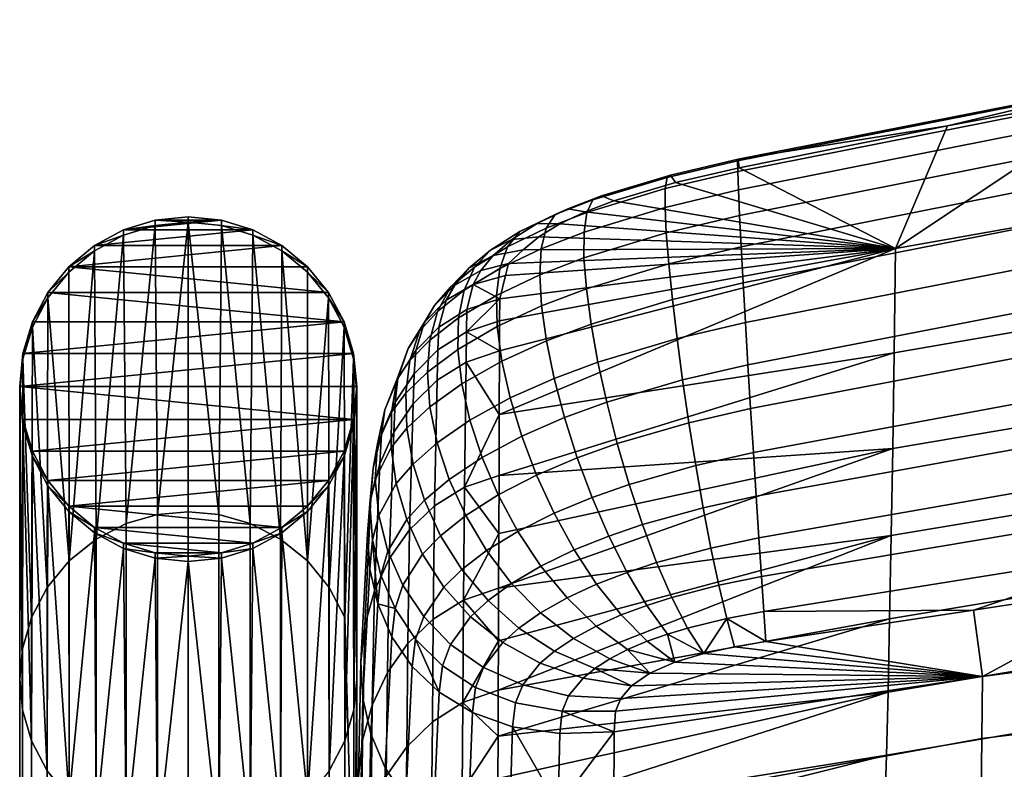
# Model space of a CAD drawing. Header units: millimetres. Extents: x -367 to 346, y -460 to 272.
# Tile 138 of 169: x -248 to -184, y 212 to 260. Entities that reach past the tile are written whole.
import ezdxf

# ---------------------------------------------------------------- set-up
doc = ezdxf.new("R2010")
doc.units = ezdxf.units.MM
for name, color, linetype in [('nozky', 250, 'Continuous'), ('operadlo', 7, 'Continuous'), ('podnoz', 7, 'Continuous')]:
    doc.layers.add(name, color=color, linetype=linetype)

msp = doc.modelspace()

# ---------------------------------------------------------------- meshes
at = {"layer": 'nozky'}
mesh = msp.add_polyface(dxfattribs=at)
corners = [(-247.788, 238.317, 3), (-248, 236.5), (-248, 236.155, 3), (-247.168, 240.378, 3), (-247.788, 238.662), (-244.793, 243.969, 3), (-246.162, 242.627), (-246.162, 242.282, 3), (-241.223, 246.379, 3), (-243.118, 245.702), (-243.118, 245.356, 3), (-244.793, 244.314), (-239.164, 247.011, 3), (-237, 247.227, 3), (-239.164, 247.356), (-247.168, 240.724), (-246.162, 230.027, 3), (-244.793, 228.686), (-244.793, 228.34, 3), (-246.162, 230.373), (-247.168, 231.931, 3), (-247.788, 233.992, 3), (-247.168, 232.276), (-247.788, 234.338), (-243.118, 227.298), (-243.118, 226.953, 3), (-241.223, 246.724), (-237, 247.573), (-247.168, 240.724), (-226.832, 240.724), (-247.788, 238.662), (-226.212, 234.338), (-247.788, 234.338), (-248, 236.5), (-246.162, 242.627), (-232.777, 246.724), (-243.118, 245.702), (-241.223, 246.724), (-230.882, 245.702), (-244.793, 244.314), (-226.212, 238.662), (-243.118, 227.298), (-244.793, 228.686), (-230.882, 227.298), (-247.168, 232.276), (-226.832, 232.276), (-246.162, 230.373), (-239.164, 247.356), (-234.836, 247.356), (-227.838, 242.627), (-232.777, 226.276)]
mesh.append_faces([[corners[k] for k in face] for face in [(0, 1, 2, 2), (3, 4, 0, 0), (5, 6, 7, 7), (8, 9, 10, 10), (10, 11, 5, 5), (12, 13, 14, 14), (7, 15, 3, 3), (16, 17, 18, 18), (19, 16, 20, 20), (20, 21, 22, 22), (21, 2, 23, 23), (24, 25, 18, 18), (26, 8, 12, 12), (4, 3, 15, 15), (6, 15, 7, 7), (5, 11, 6, 6), (0, 4, 1, 1), (27, 14, 13, 13), (11, 10, 9, 9), (26, 9, 8, 8), (14, 26, 12, 12), (22, 19, 20, 20), (23, 22, 21, 21), (2, 1, 23, 23), (19, 17, 16, 16), (24, 18, 17, 17), (28, 29, 30, 30), (31, 32, 33, 33), (28, 34, 29, 29), (35, 36, 37, 37), (36, 38, 39, 39), (33, 30, 40, 40), (41, 42, 43, 43), (44, 45, 46, 46), (32, 31, 44, 44), (37, 47, 48, 48), (35, 38, 36, 36), (49, 29, 34, 34), (43, 50, 41, 41)]])
mesh = msp.add_polyface(dxfattribs=at)
corners = [(-226.212, 238.662), (-226.832, 240.378, 3), (-226.212, 238.317, 3), (-226.832, 240.724), (-227.838, 242.282, 3), (-226, 236.5), (-226, 236.155, 3), (-229.207, 243.969, 3), (-227.838, 242.627), (-230.882, 245.702), (-232.777, 246.379, 3), (-230.882, 245.356, 3), (-234.836, 247.356), (-237, 247.227, 3), (-234.836, 247.011, 3), (-232.777, 246.724), (-229.207, 244.314), (-230.882, 226.953, 3), (-230.882, 227.298), (-229.207, 228.34, 3), (-229.207, 228.686), (-227.838, 230.027, 3), (-227.838, 230.373), (-226.832, 231.931, 3), (-226.832, 232.276), (-226.212, 233.992, 3), (-226.212, 234.338), (-237, 247.573), (-246.162, 242.627), (-244.793, 244.314), (-227.838, 242.627), (-244.793, 228.686), (-246.162, 230.373), (-227.838, 230.373), (-241.223, 246.724), (-234.836, 247.356), (-232.777, 246.724), (-230.882, 245.702), (-229.207, 244.314), (-226.212, 238.662), (-247.788, 238.662), (-226.832, 240.724), (-248, 236.5), (-226, 236.5), (-230.882, 227.298), (-229.207, 228.686), (-226.832, 232.276), (-247.168, 232.276), (-226.212, 234.338), (-239.164, 247.356), (-237, 247.573)]
mesh.append_faces([[corners[k] for k in face] for face in [(0, 1, 2, 2), (3, 4, 1, 1), (5, 2, 6, 6), (7, 4, 8, 8), (9, 10, 11, 11), (12, 13, 14, 14), (14, 10, 15, 15), (11, 7, 16, 16), (17, 18, 19, 19), (20, 21, 19, 19), (22, 23, 21, 21), (24, 25, 23, 23), (6, 25, 26, 26), (1, 0, 3, 3), (8, 4, 3, 3), (8, 16, 7, 7), (11, 16, 9, 9), (15, 12, 14, 14), (27, 13, 12, 12), (10, 9, 15, 15), (19, 18, 20, 20), (6, 26, 5, 5), (24, 26, 25, 25), (23, 22, 24, 24), (21, 20, 22, 22), (2, 5, 0, 0), (28, 29, 30, 30), (31, 32, 33, 33), (34, 35, 36, 36), (29, 37, 38, 38), (39, 40, 41, 41), (29, 38, 30, 30), (42, 39, 43, 43), (44, 31, 45, 45), (33, 32, 46, 46), (45, 31, 33, 33), (47, 48, 46, 46), (42, 43, 48, 48), (49, 50, 35, 35)]])
mesh = msp.add_polyface(dxfattribs=at)
corners = [(-237, 225.427), (-237, 225.082, 3), (-239.164, 225.298, 3), (-239.164, 225.644), (-241.223, 225.93, 3), (-234.836, 225.298, 3), (-234.836, 225.644), (-232.777, 225.93, 3), (-230.882, 226.953, 3), (-232.777, 226.276), (-243.118, 226.953, 3), (-241.223, 226.276), (-243.118, 227.298), (-230.882, 227.298), (-241.223, 226.276), (-234.836, 225.644), (-239.164, 225.644), (-237, 225.427), (-243.118, 227.298), (-232.777, 226.276), (-196.793, -226.481), (-196.793, -226.481, 3), (-195.772, -228.451, 3), (-195.772, -228.451), (-199.981, -223.293), (-199.981, -223.293, 3), (-198.222, -224.722, 3), (-198.222, -224.722), (-203.999, -221.684), (-203.999, -221.684, 3), (-201.951, -222.272, 3), (-201.951, -222.272), (-208.002, -221.684), (-208.002, -221.684, 3), (-206, -221.5, 3), (-206, -221.5), (-212.019, -223.293), (-212.019, -223.293, 3), (-210.049, -222.272, 3), (-210.049, -222.272), (-215.207, -226.481), (-215.207, -226.481, 3), (-213.778, -224.722, 3), (-213.778, -224.722), (-216.228, -228.451), (-216.228, -228.451, 3), (-215.207, -226.481), (-216.816, -230.498), (-216.228, -228.451), (-210.049, -222.272), (-213.778, -224.722), (-201.951, -222.272), (-212.019, -223.293), (-208.002, -221.684), (-203.999, -221.684), (-206, -221.5), (-199.981, -223.293), (-198.222, -224.722), (-195.772, -228.451), (-195.184, -230.498), (-196.793, -226.481)]
mesh.append_faces([[corners[k] for k in face] for face in [(0, 1, 2, 2), (3, 2, 4, 4), (0, 5, 1, 1), (6, 7, 5, 5), (8, 7, 9, 9), (4, 10, 11, 11), (2, 3, 0, 0), (12, 11, 10, 10), (3, 4, 11, 11), (7, 6, 9, 9), (8, 9, 13, 13), (5, 0, 6, 6), (14, 15, 16, 16), (16, 15, 17, 17), (18, 19, 14, 14), (19, 15, 14, 14), (20, 21, 22, 23), (24, 25, 26, 27), (28, 29, 30, 31), (31, 30, 25, 24), (27, 26, 21, 20), (32, 33, 34, 35), (36, 37, 38, 39), (39, 38, 33, 32), (40, 41, 42, 43), (44, 45, 41, 40), (43, 42, 37, 36), (35, 34, 29, 28), (46, 47, 48, 48), (49, 46, 50, 50), (49, 51, 46, 46), (49, 50, 52, 52), (51, 49, 53, 53), (54, 53, 55, 55), (51, 56, 57, 57), (57, 58, 51, 51), (58, 59, 51, 51), (60, 58, 57, 57), (54, 51, 53, 53)]])
at = {"layer": 'operadlo'}
mesh = msp.add_polyface(dxfattribs=at)
corners = [(-175.546, 256.277, 804.304), (-151.352, 260.366, 803.66), (-151.317, 260.434, 801.488), (-175.509, 256.351, 802.148), (-175.548, 255.604, 806.165), (-151.357, 259.694, 805.532), (-175.517, 254.4, 807.716), (-151.336, 258.486, 807.087), (-175.457, 252.734, 808.938), (-151.29, 256.81, 808.308), (-175.372, 250.677, 809.814), (-151.222, 254.737, 809.179), (-175.263, 248.296, 810.328), (-151.134, 252.334, 809.683), (-175.134, 245.661, 810.461), (-151.028, 249.67, 809.803), (-174.988, 242.842, 810.196), (-150.905, 246.815, 809.524), (-174.828, 239.906, 809.516), (-150.768, 243.837, 808.828), (-174.658, 236.923, 808.404), (-150.619, 240.805, 807.699), (-174.479, 233.963, 806.843), (-150.46, 237.787, 806.119), (-174.297, 231.094, 804.814), (-150.294, 234.854, 804.074), (-201.152, 251.229, 805.01), (-201.118, 251.329, 802.913), (-201.144, 250.539, 806.829), (-201.099, 249.327, 808.35), (-201.021, 247.664, 809.556), (-200.915, 245.622, 810.427), (-200.785, 243.271, 810.945), (-200.636, 240.682, 811.091), (-200.472, 237.925, 810.847), (-200.299, 235.071, 810.194), (-200.12, 232.191, 809.114), (-199.939, 229.355, 807.588), (-163.351, 257.869, 799.362), (-175.433, 255.757, 799.717), (-187.457, 253.502, 800.097), (-201.039, 250.766, 800.556), (-151.253, 259.828, 799.032), (-164.918, 243.191, 757.739), (-190.933, 238.696, 759.593), (-190.838, 245.5, 780.002), (-164.779, 250.127, 778.677), (-165.057, 236.852, 736.61), (-191.028, 232.456, 739.003), (-165.196, 231.115, 715.311), (-191.124, 226.785, 718.25)]
mesh.append_faces([[corners[k] for k in face] for face in [(0, 1, 2, 3), (4, 5, 1, 0), (6, 7, 5, 4), (8, 9, 7, 6), (10, 11, 9, 8), (12, 13, 11, 10), (14, 15, 13, 12), (16, 17, 15, 14), (18, 19, 17, 16), (20, 21, 19, 18), (22, 23, 21, 20), (24, 25, 23, 22), (26, 0, 3, 27), (28, 4, 0, 26), (29, 6, 4, 28), (30, 8, 6, 29), (31, 10, 8, 30), (32, 12, 10, 31), (33, 14, 12, 32), (34, 16, 14, 33), (35, 18, 16, 34), (36, 20, 18, 35), (37, 22, 20, 36), (2, 38, 3, 3), (3, 38, 39, 39), (3, 39, 40, 40), (27, 3, 40, 40), (41, 27, 40, 40), (42, 38, 2, 2), (43, 44, 45, 46), (47, 48, 44, 43), (49, 50, 48, 47), (40, 45, 41, 41), (46, 38, 42, 42), (39, 46, 45, 45), (39, 38, 46, 46), (45, 40, 39, 39)]])
mesh = msp.add_polyface(dxfattribs=at)
corners = [(-205.755, 250.143, 804.869), (-201.152, 251.229, 805.01), (-201.118, 251.329, 802.913), (-205.532, 250.298, 802.809), (-205.868, 249.416, 806.657), (-201.144, 250.539, 806.829), (-205.881, 248.186, 808.155), (-201.099, 249.327, 808.35), (-205.802, 246.522, 809.342), (-201.021, 247.664, 809.556), (-205.639, 244.495, 810.202), (-200.915, 245.622, 810.427), (-205.402, 242.174, 810.714), (-200.785, 243.271, 810.945), (-210.607, 248.671, 803.932), (-210.024, 248.947, 801.973), (-210.984, 247.857, 805.647), (-211.169, 246.573, 807.097), (-211.176, 244.887, 808.262), (-211.018, 242.867, 809.121), (-213.06, 247.716, 802.93), (-212.218, 248.098, 801.087), (-213.638, 246.824, 804.562), (-213.967, 245.49, 805.961), (-214.063, 243.778, 807.103), (-213.942, 241.754, 807.966), (-215.36, 246.604, 801.427), (-214.23, 247.127, 799.774), (-216.168, 245.607, 802.923), (-216.672, 244.2, 804.236), (-216.889, 242.448, 805.339), (-217.281, 245.399, 799.444), (-215.891, 246.083, 798.047), (-215.147, 245.408, 794.933), (-190.838, 245.5, 780.002), (-216.109, 244.533, 793.198), (-201.039, 250.766, 800.556), (-205.191, 249.81, 800.495), (-209.222, 248.619, 799.791), (-216.683, 240.796, 783.198), (-216.666, 242.231, 787.219), (-212.761, 247.115, 797.993), (-211.094, 247.907, 799.057), (-214.127, 246.269, 796.594), (-216.296, 243.754, 791.184), (-217.105, 245.045, 796.045), (-217.909, 244.069, 793.931)]
mesh.append_faces([[corners[k] for k in face] for face in [(0, 1, 2, 3), (4, 5, 1, 0), (6, 7, 5, 4), (8, 9, 7, 6), (10, 11, 9, 8), (12, 13, 11, 10), (14, 0, 3, 15), (16, 4, 0, 14), (17, 6, 4, 16), (18, 8, 6, 17), (19, 10, 8, 18), (20, 14, 15, 21), (22, 16, 14, 20), (23, 17, 16, 22), (24, 18, 17, 23), (25, 19, 18, 24), (26, 20, 21, 27), (28, 22, 20, 26), (29, 23, 22, 28), (30, 24, 23, 29), (31, 26, 27, 32), (33, 34, 35, 35), (2, 36, 37, 3), (38, 15, 3, 37), (34, 39, 40, 40), (41, 42, 34, 34), (38, 34, 42, 42), (37, 34, 38, 38), (36, 34, 37, 37), (33, 43, 34, 34), (44, 34, 40, 40), (43, 41, 34, 34), (44, 35, 34, 34), (21, 15, 38, 42), (27, 21, 42, 41), (32, 27, 41, 43), (33, 45, 32, 43), (46, 45, 33, 35)]])
mesh = msp.add_polyface(dxfattribs=at)
corners = [(-218.311, 244.28, 800.754), (-216.168, 245.607, 802.923), (-215.36, 246.604, 801.427), (-217.281, 245.399, 799.444), (-218.996, 242.786, 801.946), (-216.672, 244.2, 804.236), (-219.354, 240.98, 802.988), (-216.889, 242.448, 805.339), (-219.399, 238.924, 803.847), (-216.836, 240.414, 806.205), (-219.147, 236.679, 804.491), (-216.53, 238.161, 806.806), (-218.682, 244.214, 797.173), (-215.891, 246.083, 798.047), (-217.105, 245.045, 796.045), (-219.888, 242.976, 798.28), (-220.735, 241.392, 799.332), (-221.234, 239.524, 800.293), (-220.735, 241.392, 799.332), (-221.395, 237.434, 801.128), (-221.23, 235.183, 801.802), (-219.603, 243.119, 794.823), (-217.909, 244.069, 793.931), (-220.934, 241.781, 795.744), (-221.908, 240.116, 796.66), (-222.53, 238.187, 797.534), (-221.234, 239.524, 800.293), (-222.805, 236.056, 798.33), (-221.395, 237.434, 801.128), (-220.169, 242.125, 792.494), (-218.406, 243.162, 791.79), (-221.584, 240.709, 793.263), (-222.651, 238.977, 794.062), (-223.369, 236.994, 794.855), (-220.642, 240.372, 787.984), (-218.812, 241.52, 787.531), (-222.15, 238.854, 788.546), (-223.326, 237.034, 789.187), (-220.706, 238.884, 783.86), (-218.844, 240.06, 783.456), (-222.258, 237.338, 784.382), (-223.488, 235.49, 784.997), (-220.751, 236.917, 778.264), (-218.868, 238.098, 777.848), (-222.327, 235.369, 778.811), (-216.109, 244.533, 793.198), (-216.666, 242.231, 787.219), (-216.296, 243.754, 791.184), (-216.683, 240.796, 783.198), (-216.689, 238.839, 777.587), (-216.703, 234.675, 765.169)]
mesh.append_faces([[corners[k] for k in face] for face in [(0, 1, 2, 3), (4, 5, 1, 0), (6, 7, 5, 4), (8, 9, 7, 6), (10, 11, 9, 8), (12, 3, 13, 14), (15, 0, 3, 12), (16, 4, 0, 15), (17, 6, 4, 18), (19, 8, 6, 17), (20, 10, 8, 19), (21, 12, 14, 22), (23, 15, 12, 21), (24, 16, 15, 23), (25, 26, 16, 24), (27, 28, 26, 25), (29, 21, 22, 30), (31, 23, 21, 29), (32, 24, 23, 31), (33, 25, 24, 32), (34, 29, 30, 35), (36, 31, 29, 34), (37, 32, 31, 36), (38, 34, 35, 39), (40, 36, 34, 38), (41, 37, 36, 40), (42, 38, 39, 43), (44, 40, 38, 42), (22, 45, 30, 30), (35, 30, 46, 46), (45, 47, 30, 30), (35, 46, 39, 39), (48, 49, 39, 39), (46, 48, 39, 39), (39, 49, 43, 43), (50, 43, 49, 49), (46, 30, 47, 47)]])
mesh = msp.add_polyface(dxfattribs=at)
corners = [(-205.099, 239.628, 810.861), (-200.636, 240.682, 811.091), (-200.785, 243.271, 810.945), (-205.402, 242.174, 810.714), (-204.739, 236.927, 810.624), (-200.472, 237.925, 810.847), (-204.33, 234.14, 809.984), (-200.299, 235.071, 810.194), (-203.881, 231.338, 808.923), (-200.12, 232.191, 809.114), (-203.401, 228.589, 807.421), (-199.939, 229.355, 807.588), (-202.898, 225.964, 805.46), (-199.762, 226.635, 805.597), (-210.708, 240.579, 809.655), (-205.639, 244.495, 810.202), (-211.018, 242.867, 809.121), (-210.261, 238.091, 809.841), (-209.69, 235.47, 809.661), (-209.007, 232.785, 809.093), (-208.228, 230.102, 808.117), (-207.365, 227.488, 806.713), (-206.431, 225.012, 804.859), (-213.62, 239.485, 808.527), (-213.942, 241.754, 807.966), (-213.114, 237.034, 808.762), (-212.438, 234.469, 808.649), (-211.609, 231.855, 808.164), (-210.643, 229.258, 807.285), (-209.556, 226.742, 805.987), (-216.836, 240.414, 806.205), (-214.063, 243.778, 807.103), (-216.889, 242.448, 805.339), (-216.53, 238.161, 806.806), (-215.989, 235.752, 807.115), (-215.229, 233.252, 807.105), (-214.268, 230.723, 806.749), (-213.123, 228.23, 806.019), (-211.812, 225.835, 804.89), (-216.767, 229.429, 804.818), (-217.816, 231.87, 805.009), (-215.485, 227.047, 804.285), (-213.984, 224.785, 803.378), (-216.716, 230.696, 752.612), (-216.703, 234.675, 765.169), (-190.933, 238.696, 759.593), (-216.683, 240.796, 783.198), (-190.838, 245.5, 780.002), (-216.689, 238.839, 777.587), (-191.028, 232.456, 739.003), (-216.729, 226.916, 739.96), (-216.743, 223.352, 727.256), (-191.124, 226.785, 718.25)]
mesh.append_faces([[corners[k] for k in face] for face in [(0, 1, 2, 3), (4, 5, 1, 0), (6, 7, 5, 4), (8, 9, 7, 6), (10, 11, 9, 8), (12, 13, 11, 10), (14, 3, 15, 16), (17, 0, 3, 14), (18, 4, 0, 17), (19, 6, 4, 18), (20, 8, 6, 19), (21, 10, 8, 20), (22, 12, 10, 21), (23, 14, 16, 24), (25, 17, 14, 23), (26, 18, 17, 25), (27, 19, 18, 26), (28, 20, 19, 27), (29, 21, 20, 28), (30, 24, 31, 32), (33, 23, 24, 30), (34, 25, 23, 33), (35, 26, 25, 34), (36, 27, 26, 35), (37, 28, 27, 36), (38, 29, 28, 37), (39, 36, 35, 40), (41, 37, 36, 39), (42, 38, 37, 41), (43, 44, 45, 45), (46, 47, 48, 48), (44, 48, 47, 47), (49, 50, 43, 43), (49, 51, 50, 50), (47, 45, 44, 44), (49, 52, 51, 51), (45, 49, 43, 43)]])
mesh = msp.add_polyface(dxfattribs=at)
corners = [(-218.614, 234.307, 804.889), (-215.989, 235.752, 807.115), (-216.53, 238.161, 806.806), (-219.147, 236.679, 804.491), (-217.816, 231.87, 805.009), (-215.229, 233.252, 807.105), (-220.75, 232.832, 802.28), (-221.23, 235.183, 801.802), (-219.966, 230.442, 802.526), (-218.888, 228.075, 802.505), (-216.767, 229.429, 804.818), (-217.528, 225.793, 802.181), (-215.485, 227.047, 804.285), (-222.737, 233.786, 799.013), (-221.23, 235.183, 801.802), (-221.395, 237.434, 801.128), (-222.805, 236.056, 798.33), (-222.331, 231.439, 799.546), (-220.75, 232.832, 802.28), (-221.593, 229.078, 799.893), (-219.966, 230.442, 802.526), (-220.75, 232.832, 802.28), (-222.331, 231.439, 799.546), (-220.528, 226.765, 800.018), (-218.888, 228.075, 802.505), (-219.14, 224.562, 799.886), (-217.528, 225.793, 802.181), (-223.738, 234.824, 795.608), (-222.53, 238.187, 797.534), (-223.369, 236.994, 794.855), (-223.756, 232.531, 796.287), (-223.424, 230.18, 796.856), (-222.74, 227.834, 797.282), (-223.424, 230.18, 796.856), (-221.705, 225.559, 797.529), (-224.164, 234.979, 789.875), (-222.651, 238.977, 794.062), (-223.326, 237.034, 789.187), (-224.655, 232.756, 790.578), (-224.792, 230.434, 791.266), (-224.566, 228.078, 791.906), (-223.97, 225.757, 792.468), (-224.566, 228.078, 791.906), (-224.386, 233.413, 785.677), (-223.488, 235.49, 784.997), (-224.94, 231.174, 786.394), (-225.139, 228.845, 787.123), (-224.972, 226.494, 787.835), (-223.583, 233.524, 779.463), (-222.258, 237.338, 784.382), (-222.327, 235.369, 778.811), (-224.506, 231.453, 780.196), (-225.084, 229.226, 780.985), (-225.306, 226.914, 781.804), (-225.158, 224.588, 782.628), (-220.924, 228.718, 753.249), (-220.751, 236.917, 778.264), (-218.868, 238.098, 777.848), (-218.969, 229.926, 752.857), (-222.565, 227.142, 753.762), (-223.88, 225.267, 754.375), (-224.855, 223.162, 755.064), (-216.716, 230.696, 752.612), (-216.703, 234.675, 765.169), (-216.729, 226.916, 739.96)]
mesh.append_faces([[corners[k] for k in face] for face in [(0, 1, 2, 3), (4, 5, 1, 0), (6, 0, 3, 7), (8, 4, 0, 6), (9, 10, 4, 8), (11, 12, 10, 9), (13, 14, 15, 16), (17, 18, 14, 13), (19, 20, 21, 22), (23, 24, 20, 19), (25, 26, 24, 23), (27, 16, 28, 29), (30, 13, 16, 27), (31, 17, 13, 30), (32, 19, 22, 33), (34, 23, 19, 32), (35, 29, 36, 37), (38, 27, 29, 35), (39, 30, 27, 38), (40, 31, 30, 39), (41, 32, 33, 42), (43, 35, 37, 44), (45, 38, 35, 43), (46, 39, 38, 45), (47, 40, 39, 46), (48, 44, 49, 50), (51, 43, 44, 48), (52, 45, 43, 51), (53, 46, 45, 52), (54, 47, 46, 53), (55, 56, 57, 58), (59, 50, 56, 55), (60, 48, 50, 59), (61, 51, 48, 60), (62, 58, 63, 63), (64, 58, 62, 62), (58, 57, 63, 63)]])
mesh = msp.add_polyface(dxfattribs=at)
corners = [(-161.021, 216.489, 776.81), (-160.956, 220.824, 786.114), (-185.157, 217.579, 787.104), (-185.206, 213.539, 777.982), (-161.085, 212.58, 767.423), (-185.254, 209.854, 768.788), (-161.15, 209.048, 757.961), (-185.303, 206.483, 759.529), (-203.345, 219.082, 796.4), (-205.245, 218.512, 795.824), (-199.298, 219.87, 796.65), (-201.341, 219.523, 796.638), (-185.76, 221.912, 796.169), (-209.237, 209.138, 773.777), (-173.751, 223.724, 795.753), (-161.768, 225.508, 795.354), (-149.767, 227.244, 794.972), (-174.112, 228.385, 802.301), (-150.121, 232.073, 801.545), (-150.294, 234.854, 804.074), (-174.297, 231.094, 804.814), (-173.929, 225.906, 799.286), (-149.945, 229.513, 798.516), (-199.762, 226.635, 805.597), (-174.479, 233.963, 806.843), (-199.939, 229.355, 807.588), (-199.594, 224.1, 803.123), (-199.438, 221.821, 800.147), (-154.02, 209.161, 528.374), (-164.989, 207.537, 534.165), (-153.356, 209.583, 531.152), (-165.345, 225.641, 692.306), (-191.226, 221.342, 695.837), (-191.124, 226.785, 718.25), (-165.196, 231.115, 715.311), (-165.494, 220.872, 669.148), (-191.328, 216.564, 673.275), (-165.643, 216.81, 645.857), (-191.43, 212.455, 650.585), (-165.792, 213.46, 622.453), (-191.532, 209.017, 627.782), (-165.931, 210.98, 600.538), (-191.627, 206.418, 606.427), (-166.07, 209.124, 578.562), (-191.723, 204.409, 585.01), (-139.365, 224.557, 665.612), (-139.197, 229.318, 689.281), (-139.534, 220.538, 641.807), (-139.702, 217.265, 617.887), (-139.859, 214.888, 595.491), (-140.016, 213.164, 573.036), (-140.173, 212.094, 550.546), (-166.209, 207.892, 556.547)]
mesh.append_faces([[corners[k] for k in face] for face in [(0, 1, 2, 3), (4, 0, 3, 5), (6, 4, 5, 7), (8, 9, 2, 2), (10, 11, 2, 2), (12, 10, 2, 2), (11, 8, 2, 2), (13, 5, 3, 3), (2, 14, 12, 12), (1, 15, 14, 2), (1, 16, 15, 15), (17, 18, 19, 20), (21, 22, 18, 17), (23, 20, 24, 25), (26, 17, 20, 23), (27, 21, 17, 26), (21, 15, 22, 22), (27, 12, 21, 21), (10, 12, 27, 27), (22, 15, 16, 16), (21, 14, 15, 15), (21, 12, 14, 14), (28, 29, 30, 30), (31, 32, 33, 34), (35, 36, 32, 31), (37, 38, 36, 35), (39, 40, 38, 37), (41, 42, 40, 39), (43, 44, 42, 41), (45, 35, 31, 46), (47, 37, 35, 45), (48, 39, 37, 47), (49, 41, 39, 48), (50, 43, 41, 49), (51, 52, 43, 50), (51, 30, 52, 52), (52, 30, 29, 29)]])
mesh = msp.add_polyface(dxfattribs=at)
corners = [(-217.434, 222.532, 799.46), (-215.897, 223.657, 801.52), (-217.528, 225.793, 802.181), (-219.14, 224.562, 799.886), (-220.316, 223.417, 797.562), (-220.528, 226.765, 800.018), (-221.705, 225.559, 797.529), (-218.575, 221.475, 797.348), (-216.48, 219.796, 796.851), (-215.416, 220.739, 798.705), (-222.996, 223.538, 792.919), (-222.74, 227.834, 797.282), (-223.97, 225.757, 792.468), (-221.635, 221.488, 793.23), (-219.881, 219.675, 793.368), (-217.726, 218.165, 793.302), (-224.427, 224.193, 788.503), (-224.566, 228.078, 791.906), (-224.972, 226.494, 787.835), (-223.495, 222.009, 789.102), (-222.162, 220.015, 789.603), (-220.418, 218.278, 789.98), (-218.252, 216.87, 790.205), (-224.629, 222.319, 783.432), (-220.629, 216.558, 785.477), (-225.158, 224.588, 782.628), (-223.706, 220.177, 784.192), (-222.377, 218.233, 784.882), (-225.477, 220.898, 755.807), (-225.084, 229.226, 780.985), (-224.506, 231.453, 780.196), (-224.855, 223.162, 755.064), (-225.732, 218.543, 756.579), (-225.306, 226.914, 781.804), (-225.606, 216.167, 757.359), (-225.158, 224.588, 782.628), (-225.086, 213.839, 758.122), (-225.606, 216.167, 757.359), (-224.158, 211.63, 758.846), (-221.008, 221.33, 727.853), (-220.924, 228.718, 753.249), (-218.969, 229.926, 752.857), (-219.027, 222.56, 727.485), (-222.672, 219.731, 728.338), (-222.565, 227.142, 753.762), (-224.005, 217.833, 728.919), (-223.88, 225.267, 754.375), (-224.994, 215.704, 729.573), (-225.625, 213.415, 730.28), (-221.066, 214.621, 701.478), (-219.073, 215.873, 701.135), (-222.737, 213, 701.933), (-216.743, 223.352, 727.256), (-216.729, 226.916, 739.96), (-216.757, 219.906, 714.124), (-216.771, 216.684, 700.925)]
mesh.append_faces([[corners[k] for k in face] for face in [(0, 1, 2, 3), (4, 3, 5, 6), (7, 0, 3, 4), (8, 9, 0, 7), (10, 6, 11, 12), (13, 4, 6, 10), (14, 7, 4, 13), (15, 8, 7, 14), (16, 12, 17, 18), (19, 10, 12, 16), (20, 13, 10, 19), (21, 14, 13, 20), (22, 15, 14, 21), (16, 18, 23, 23), (23, 19, 16, 16), (21, 20, 24, 24), (25, 23, 18, 18), (19, 23, 26, 26), (27, 20, 19, 26), (27, 24, 20, 20), (28, 29, 30, 31), (32, 33, 29, 28), (34, 35, 33, 32), (36, 23, 25, 37), (38, 26, 23, 36), (39, 40, 41, 42), (43, 44, 40, 39), (45, 46, 44, 43), (47, 31, 46, 45), (48, 28, 31, 47), (49, 39, 42, 50), (51, 43, 39, 49), (52, 42, 53, 53), (41, 53, 42, 42), (42, 54, 50, 50), (50, 54, 55, 55), (54, 42, 52, 52)]])
mesh = msp.add_polyface(dxfattribs=at)
corners = [(-202.382, 223.531, 803.022), (-199.594, 224.1, 803.123), (-199.762, 226.635, 805.597), (-202.898, 225.964, 805.46), (-201.86, 221.362, 800.088), (-199.438, 221.821, 800.147), (-205.441, 222.741, 802.536), (-206.431, 225.012, 804.859), (-204.408, 220.742, 799.724), (-208.364, 224.375, 804.25), (-207.365, 227.488, 806.713), (-209.556, 226.742, 805.987), (-207.083, 222.22, 802.048), (-205.728, 220.345, 799.36), (-210.351, 223.602, 803.333), (-211.812, 225.835, 804.89), (-208.758, 221.595, 801.321), (-207.051, 219.877, 798.827), (-212.28, 222.704, 802.065), (-213.984, 224.785, 803.378), (-210.389, 220.867, 800.314), (-208.327, 219.336, 798.092), (-215.897, 223.657, 801.52), (-215.485, 227.047, 804.285), (-217.528, 225.793, 802.181), (-214.006, 221.727, 800.486), (-211.865, 220.067, 799.043), (-209.487, 218.736, 797.157), (-215.416, 220.739, 798.705), (-217.434, 222.532, 799.46), (-213.091, 219.242, 797.584), (-210.463, 218.107, 796.061), (-214.031, 218.443, 796.036), (-216.48, 219.796, 796.851), (-211.226, 217.482, 794.87), (-215.16, 217.027, 793.001), (-217.726, 218.165, 793.302), (-199.298, 219.87, 796.65), (-203.345, 219.082, 796.4), (-201.341, 219.523, 796.638), (-205.245, 218.512, 795.824), (-206.881, 217.796, 794.793), (-216.757, 219.906, 714.124), (-216.743, 223.352, 727.256), (-191.124, 226.785, 718.25), (-216.771, 216.684, 700.925), (-191.226, 221.342, 695.837), (-191.328, 216.564, 673.275), (-216.785, 213.69, 687.675)]
mesh.append_faces([[corners[k] for k in face] for face in [(0, 1, 2, 3), (4, 5, 1, 0), (6, 0, 3, 7), (8, 4, 0, 6), (9, 7, 10, 11), (12, 6, 7, 9), (13, 8, 6, 12), (14, 9, 11, 15), (16, 12, 9, 14), (17, 13, 12, 16), (18, 14, 15, 19), (20, 16, 14, 18), (21, 17, 16, 20), (22, 19, 23, 24), (25, 18, 19, 22), (26, 20, 18, 25), (27, 21, 20, 26), (28, 25, 22, 29), (30, 26, 25, 28), (31, 27, 26, 30), (32, 30, 28, 33), (34, 31, 30, 32), (35, 32, 33, 36), (37, 5, 4, 4), (38, 39, 4, 4), (13, 38, 8, 8), (17, 40, 13, 13), (41, 21, 27, 27), (41, 40, 21, 21), (17, 21, 40, 40), (38, 13, 40, 40), (37, 4, 39, 39), (8, 38, 4, 4), (42, 43, 44, 44), (45, 42, 44, 44), (44, 46, 45, 45), (47, 48, 46, 46)]])
mesh = msp.add_polyface(dxfattribs=at)
corners = [(-209.237, 209.138, 773.777), (-185.206, 213.539, 777.982), (-185.157, 217.579, 787.104), (-209.21, 213.961, 786.407), (-209.109, 215.313, 789.702), (-209.266, 204.733, 761.076), (-185.254, 209.854, 768.788), (-206.881, 217.796, 794.793), (-205.245, 218.512, 795.824), (-208.066, 216.977, 793.317), (-208.77, 216.134, 791.567), (-212.177, 216.328, 792.433), (-211.226, 217.482, 794.87), (-214.031, 218.443, 796.036), (-215.16, 217.027, 793.001), (-215.653, 215.86, 790.252), (-217.726, 218.165, 793.302), (-218.252, 216.87, 790.205), (-212.608, 215.317, 790.093), (-212.754, 213.854, 786.442), (-215.83, 214.297, 786.282), (-212.855, 209.127, 773.793), (-216.097, 205.357, 760.89), (-212.926, 204.778, 761.072), (-209.487, 218.736, 797.157), (-210.463, 218.107, 796.061), (-209.296, 200.688, 748.288), (-216.771, 216.684, 700.925), (-191.226, 221.342, 695.837), (-216.785, 213.69, 687.675), (-216.855, 202.161, 620.764), (-216.84, 204.006, 634.217), (-191.532, 209.017, 627.782), (-216.813, 208.388, 661.03), (-191.43, 212.455, 650.585), (-216.826, 206.082, 647.643), (-191.627, 206.418, 606.427), (-216.868, 200.632, 608.028), (-216.879, 199.31, 595.26), (-216.799, 210.925, 674.375), (-191.328, 216.564, 673.275), (-191.723, 204.409, 585.01)]
mesh.append_faces([[corners[k] for k in face] for face in [(0, 1, 2, 3), (2, 4, 3, 3), (5, 6, 0, 0), (7, 2, 8, 8), (9, 2, 7, 7), (10, 2, 9, 9), (4, 2, 10, 10), (11, 12, 13, 14), (15, 14, 16, 17), (18, 11, 14, 15), (19, 18, 15, 20), (21, 19, 20, 20), (22, 23, 21, 21), (20, 22, 21, 21), (19, 21, 3, 3), (24, 25, 7, 7), (11, 10, 9, 12), (10, 11, 18, 4), (9, 7, 25, 25), (12, 9, 25, 25), (19, 3, 18, 18), (3, 4, 18, 18), (21, 0, 3, 3), (21, 23, 5, 0), (26, 5, 23, 23), (27, 28, 29, 29), (30, 31, 32, 32), (33, 34, 35, 35), (35, 32, 31, 31), (30, 36, 37, 37), (38, 37, 36, 36), (33, 39, 40, 40), (29, 40, 39, 39), (41, 38, 36, 36), (34, 33, 40, 40), (34, 32, 35, 35), (32, 36, 30, 30)]])
mesh = msp.add_polyface(dxfattribs=at)
corners = [(-218.451, 215.222, 785.952), (-218.252, 216.87, 790.205), (-220.418, 218.278, 789.98), (-220.629, 216.558, 785.477), (-215.83, 214.297, 786.282), (-215.653, 215.86, 790.252), (-222.809, 209.607, 759.508), (-222.377, 218.233, 784.882), (-223.706, 220.177, 784.192), (-224.158, 211.63, 758.846), (-221.025, 207.841, 760.085), (-218.792, 206.401, 760.553), (-216.097, 205.357, 760.89), (-225.886, 211.034, 731.016), (-225.732, 218.543, 756.579), (-225.477, 220.898, 755.807), (-225.625, 213.415, 730.28), (-225.762, 208.631, 731.761), (-225.606, 216.167, 757.359), (-225.241, 206.275, 732.492), (-225.086, 213.839, 758.122), (-225.606, 216.167, 757.359), (-225.762, 208.631, 731.761), (-224.308, 204.037, 733.188), (-222.951, 201.984, 733.827), (-221.156, 200.187, 734.386), (-218.909, 198.716, 734.845), (-224.073, 211.077, 702.48), (-224.005, 217.833, 728.919), (-222.672, 219.731, 728.338), (-222.737, 213, 701.933), (-225.062, 208.924, 703.098), (-224.994, 215.704, 729.573), (-225.69, 206.61, 703.766), (-225.946, 204.206, 704.463), (-225.816, 201.781, 705.168), (-225.288, 199.405, 705.862), (-225.816, 201.781, 705.168), (-221.121, 208.821, 674.882), (-221.066, 214.621, 701.478), (-219.073, 215.873, 701.135), (-219.118, 210.094, 674.565), (-222.796, 207.178, 675.306), (-224.133, 205.233, 675.818), (-225.118, 203.059, 676.399), (-225.74, 200.724, 677.027), (-225.988, 198.299, 677.684), (-221.171, 203.939, 648.101), (-219.16, 205.231, 647.811), (-222.85, 202.276, 648.494), (-224.184, 200.311, 648.971), (-221.215, 199.983, 621.177), (-219.199, 201.293, 620.913), (-216.771, 216.684, 700.925), (-216.785, 213.69, 687.675), (-216.799, 210.925, 674.375), (-216.813, 208.388, 661.03), (-216.826, 206.082, 647.643), (-216.84, 204.006, 634.217)]
mesh.append_faces([[corners[k] for k in face] for face in [(0, 1, 2, 3), (4, 5, 1, 0), (6, 7, 8, 9), (10, 3, 7, 6), (11, 0, 3, 10), (12, 4, 0, 11), (13, 14, 15, 16), (17, 18, 14, 13), (19, 20, 21, 22), (23, 9, 20, 19), (24, 6, 9, 23), (25, 10, 6, 24), (26, 11, 10, 25), (27, 28, 29, 30), (31, 32, 28, 27), (33, 16, 32, 31), (34, 13, 16, 33), (35, 17, 13, 34), (36, 19, 22, 37), (38, 39, 40, 41), (42, 30, 39, 38), (43, 27, 30, 42), (44, 31, 27, 43), (45, 33, 31, 44), (46, 34, 33, 45), (47, 38, 41, 48), (49, 42, 38, 47), (50, 43, 42, 49), (51, 47, 48, 52), (40, 53, 54, 54), (41, 54, 55, 55), (41, 55, 56, 56), (48, 57, 58, 58), (48, 56, 57, 57), (41, 40, 54, 54), (48, 41, 56, 56), (48, 58, 52, 52)]])
at = {"layer": 'podnoz'}
mesh = msp.add_polyface(dxfattribs=at)
corners = [(-241.049, 208.661, 331.17), (-239.002, 209.245, 331.237), (-239.002, 228.145, 167.108), (-241.049, 227.56, 167.041), (-243.019, 207.646, 331.053), (-243.019, 226.546, 166.924), (-237, 209.428, 331.258), (-237, 228.327, 167.129), (-239.164, 247.011, 3), (-241.223, 246.379, 3), (-244.778, 206.227, 330.89), (-244.778, 225.127, 166.761), (-237, 247.227, 3), (-246.207, 223.379, 166.559), (-246.207, 204.48, 330.689), (-246.162, 242.282, 3), (-247.788, 238.317, 3), (-247.816, 219.388, 166.1), (-247.228, 221.422, 166.334), (-248, 236.155, 3), (-248, 217.4, 165.871), (-247.168, 240.378, 3), (-243.118, 245.356, 3), (-247.816, 215.411, 165.642), (-247.788, 233.992, 3), (-246.162, 230.027, 3), (-244.778, 209.673, 164.981), (-246.207, 211.42, 165.182), (-247.228, 213.377, 165.408), (-247.168, 231.931, 3), (-244.793, 228.34, 3), (-244.793, 243.969, 3), (-243.118, 226.953, 3), (-243.019, 208.253, 164.818), (-239.002, 206.654, 164.633), (-241.049, 207.239, 164.701), (-239.164, 225.298, 3), (-241.223, 225.93, 3), (-237, 225.082, 3)]
mesh.append_faces([[corners[k] for k in face] for face in [(0, 1, 2, 3), (4, 0, 3, 5), (1, 6, 7, 2), (8, 3, 2, 2), (9, 5, 3, 3), (10, 4, 5, 11), (2, 7, 12, 12), (11, 13, 14, 10), (15, 13, 11, 11), (16, 17, 18, 18), (19, 20, 17, 17), (18, 13, 21, 21), (11, 5, 22, 22), (19, 23, 20, 20), (24, 23, 19, 19), (19, 17, 16, 16), (25, 26, 27, 27), (28, 29, 27, 27), (30, 26, 25, 25), (27, 29, 25, 25), (28, 24, 29, 29), (24, 28, 23, 23), (8, 2, 12, 12), (3, 8, 9, 9), (15, 21, 13, 13), (16, 18, 21, 21), (22, 31, 11, 11), (15, 11, 31, 31), (9, 22, 5, 5), (32, 33, 26, 26), (34, 35, 36, 36), (37, 36, 35, 35), (38, 34, 36, 36), (32, 37, 33, 33), (32, 26, 30, 30)]])
mesh = msp.add_polyface(dxfattribs=at)
corners = [(-232.951, 202.995, 567.365), (-232.951, 205.684, 601.054), (-230.981, 204.667, 601.149), (-230.981, 201.977, 567.433), (-234.999, 203.583, 567.325), (-234.999, 206.27, 601), (-234.999, 205.816, 364.845), (-234.999, 203.258, 398.53), (-232.951, 202.671, 398.493), (-232.951, 205.229, 364.793), (-237, 205.999, 364.861), (-237, 203.441, 398.541), (-230.981, 204.213, 364.702), (-229.222, 202.79, 364.576), (-229.222, 206.227, 330.89), (-230.981, 207.646, 331.053), (-232.951, 208.661, 331.17), (-234.999, 209.245, 331.237), (-227.793, 201.038, 364.42), (-227.793, 204.48, 330.689), (-237, 209.428, 331.258), (-227.793, 223.379, 166.559), (-229.222, 225.127, 166.761), (-230.981, 226.546, 166.924), (-232.951, 227.56, 167.041), (-234.999, 228.145, 167.108), (-237, 228.327, 167.129), (-230.882, 245.356, 3), (-232.777, 246.379, 3), (-227.838, 242.282, 3), (-237, 247.227, 3), (-234.836, 247.011, 3), (-226.832, 240.378, 3), (-229.207, 243.969, 3), (-232.777, 225.93, 3), (-230.981, 208.253, 164.818), (-232.951, 207.239, 164.701), (-230.882, 226.953, 3), (-229.222, 209.673, 164.981), (-227.793, 211.42, 165.182), (-227.838, 230.027, 3), (-234.999, 206.654, 164.633), (-234.836, 225.298, 3), (-237, 225.082, 3), (-229.207, 228.34, 3), (-226.832, 231.931, 3)]
mesh.append_faces([[corners[k] for k in face] for face in [(0, 1, 2, 3), (4, 5, 1, 0), (6, 7, 8, 9), (10, 11, 7, 6), (12, 13, 14, 15), (6, 9, 16, 17), (9, 12, 15, 16), (13, 18, 19, 14), (10, 6, 17, 20), (14, 19, 21, 22), (15, 14, 22, 23), (17, 16, 24, 25), (20, 17, 25, 26), (16, 15, 23, 24), (27, 23, 22, 22), (28, 24, 23, 23), (22, 21, 29, 29), (30, 26, 25, 25), (25, 24, 31, 31), (29, 21, 32, 32), (33, 22, 29, 29), (23, 27, 28, 28), (28, 31, 24, 24), (25, 31, 30, 30), (33, 27, 22, 22), (34, 35, 36, 36), (37, 38, 35, 35), (39, 38, 40, 40), (36, 41, 42, 42), (43, 42, 41, 41), (42, 34, 36, 36), (34, 37, 35, 35), (38, 44, 40, 40), (44, 38, 37, 37), (39, 40, 45, 45)]])
mesh = msp.add_polyface(dxfattribs=at)
corners = [(-226.772, 196.83, 567.776), (-226.772, 199.532, 601.626), (-226.184, 197.493, 601.815), (-226.184, 194.787, 567.913), (-227.793, 198.796, 567.645), (-227.793, 201.493, 601.443), (-226.772, 188.75, 568.316), (-226.772, 191.468, 602.374), (-227.793, 189.507, 602.557), (-227.793, 186.784, 568.447), (-226.184, 190.793, 568.179), (-226.184, 193.507, 602.185), (-226.772, 195.007, 533.868), (-226.184, 192.961, 533.952), (-227.793, 196.975, 533.788), (-226.184, 188.961, 534.115), (-226.772, 186.916, 534.198), (-226.772, 194.062, 499.924), (-226.184, 192.015, 499.955), (-227.793, 196.032, 499.895), (-226.184, 188.012, 500.014), (-226.772, 185.965, 500.045), (-226.772, 193.997, 465.967), (-226.184, 191.949, 465.944), (-227.793, 195.967, 465.989), (-226.772, 194.811, 432.02), (-226.184, 192.765, 431.944), (-227.793, 196.78, 432.092), (-226.184, 188.764, 431.796), (-226.184, 187.946, 465.9), (-226.772, 185.899, 465.878), (-226.772, 186.718, 431.721), (-226.772, 196.504, 398.105), (-226.184, 194.461, 397.976), (-227.793, 198.47, 398.229), (-226.184, 190.465, 397.725), (-226.772, 188.422, 397.596), (-226.772, 199.075, 364.245), (-226.184, 197.036, 364.064), (-227.793, 201.038, 364.42), (-226.772, 191.009, 363.527), (-227.793, 186.456, 397.473), (-227.793, 189.046, 363.353), (-226.184, 193.048, 363.709), (-226.772, 202.522, 330.463), (-227.793, 204.48, 330.689), (-226.184, 200.489, 330.229), (-226.772, 194.478, 329.537), (-226.184, 196.511, 329.771), (-227.793, 192.52, 329.311), (-226.772, 221.422, 166.334), (-227.793, 223.379, 166.559), (-226.832, 240.378, 3), (-226.212, 238.317, 3), (-227.793, 211.42, 165.182), (-226.772, 213.377, 165.408), (-226.832, 231.931, 3), (-226.212, 233.992, 3), (-226.184, 215.411, 165.642)]
mesh.append_faces([[corners[k] for k in face] for face in [(0, 1, 2, 3), (4, 5, 1, 0), (6, 7, 8, 9), (10, 11, 7, 6), (12, 0, 3, 13), (14, 4, 0, 12), (15, 10, 6, 16), (17, 12, 13, 18), (19, 14, 12, 17), (20, 15, 16, 21), (22, 17, 18, 23), (24, 19, 17, 22), (25, 22, 23, 26), (27, 24, 22, 25), (28, 29, 30, 31), (32, 25, 26, 33), (34, 27, 25, 32), (35, 28, 31, 36), (37, 32, 33, 38), (39, 34, 32, 37), (40, 36, 41, 42), (43, 35, 36, 40), (39, 37, 44, 45), (37, 38, 46, 44), (43, 40, 47, 48), (40, 42, 49, 47), (50, 44, 46, 46), (45, 44, 50, 51), (52, 51, 50, 50), (46, 53, 50, 50), (47, 49, 54, 55), (52, 50, 53, 53), (56, 55, 54, 54), (57, 58, 55, 55), (56, 57, 55, 55)]])
mesh = msp.add_polyface(dxfattribs=at)
corners = [(-165.271, 205.923, 555.546), (-201.637, 198.3, 567.165), (-165.325, 204.631, 534.586), (-227.99, 191.495, 554.608), (-201.554, 200.293, 599.493), (-227.875, 194.289, 599.931), (-202.669, 205.158, 599.196), (-228.99, 199.154, 599.634), (-227.875, 194.289, 599.931), (-201.554, 200.293, 599.493), (-202.752, 203.165, 566.868), (-202.669, 205.158, 599.196), (-201.554, 200.293, 599.493), (-201.637, 198.3, 567.165), (-166.386, 210.788, 555.249), (-202.752, 203.165, 566.868), (-201.637, 198.3, 567.165), (-165.271, 205.923, 555.546), (-166.439, 209.496, 534.288), (-166.386, 210.788, 555.249), (-165.271, 205.923, 555.546), (-165.325, 204.631, 534.586), (-229.105, 196.36, 554.311), (-166.439, 209.496, 534.288), (-165.325, 204.631, 534.586), (-227.99, 191.495, 554.608), (-166.386, 210.788, 555.249), (-166.439, 209.496, 534.288), (-202.752, 203.165, 566.868), (-229.105, 196.36, 554.311), (-202.669, 205.158, 599.196), (-228.99, 199.154, 599.634), (-226.184, 194.787, 567.913), (-226.184, 197.493, 601.815), (-226, 195.5, 602), (-226, 192.79, 568.046), (-226.184, 193.507, 602.185), (-226.184, 190.793, 568.179), (-226.184, 192.961, 533.952), (-226, 190.961, 534.033), (-226.184, 188.961, 534.115), (-226.184, 192.015, 499.955), (-226, 190.013, 499.984), (-226.184, 188.012, 500.014), (-226.184, 191.949, 465.944), (-226, 189.948, 465.922), (-226.184, 187.946, 465.9), (-226.184, 192.765, 431.944), (-226, 190.765, 431.87), (-226.184, 188.764, 431.796), (-226.184, 194.461, 397.976), (-226, 192.463, 397.851), (-226.184, 190.465, 397.725), (-226.184, 197.036, 364.064), (-226, 195.042, 363.886), (-226.184, 193.048, 363.709), (-226, 198.5, 330), (-226.184, 200.489, 330.229), (-226.184, 196.511, 329.771), (-226, 217.4, 165.871), (-226.212, 238.317, 3), (-226.184, 215.411, 165.642), (-226.772, 194.478, 329.537), (-226.772, 213.377, 165.408), (-226, 236.155, 3), (-226.212, 233.992, 3)]
mesh.append_faces([[corners[k] for k in face] for face in [(0, 1, 2, 2), (3, 2, 1, 1), (4, 5, 1, 1), (3, 1, 5, 5), (6, 7, 8, 9), (10, 11, 12, 13), (14, 15, 16, 17), (18, 19, 20, 21), (22, 23, 24, 25), (26, 27, 28, 28), (29, 28, 27, 27), (30, 28, 31, 31), (29, 31, 28, 28), (32, 33, 34, 35), (35, 34, 36, 37), (38, 32, 35, 39), (39, 35, 37, 40), (41, 38, 39, 42), (42, 39, 40, 43), (44, 41, 42, 45), (45, 42, 43, 46), (47, 44, 45, 48), (48, 45, 46, 49), (50, 47, 48, 51), (51, 48, 49, 52), (53, 50, 51, 54), (54, 51, 52, 55), (53, 54, 56, 57), (54, 55, 58, 56), (59, 57, 56, 56), (59, 60, 57, 57), (56, 58, 61, 59), (58, 62, 63, 61), (64, 60, 59, 59), (64, 59, 61, 61), (64, 61, 65, 65)]])
mesh = msp.add_polyface(dxfattribs=at)
corners = [(-237, 203.766, 567.313), (-237, 206.453, 600.983), (-234.999, 206.27, 601), (-234.999, 203.583, 567.325), (-239.002, 203.583, 567.325), (-239.002, 206.27, 601), (-241.049, 202.995, 567.365), (-241.049, 205.684, 601.054), (-243.019, 201.977, 567.433), (-243.019, 204.667, 601.149), (-244.778, 200.551, 567.528), (-244.778, 203.245, 601.281), (-237, 201.952, 533.585), (-234.999, 201.769, 533.592), (-239.002, 201.769, 533.592), (-241.049, 201.18, 533.616), (-243.019, 200.16, 533.658), (-237, 201.012, 499.821), (-234.999, 200.829, 499.823), (-239.002, 200.829, 499.823), (-239.002, 201.573, 432.27), (-239.002, 200.763, 466.042), (-237, 200.947, 466.044), (-237, 201.757, 432.276), (-239.002, 203.258, 398.53), (-237, 203.441, 398.541), (-241.049, 202.671, 398.493), (-241.049, 200.985, 432.248), (-243.019, 201.652, 398.429), (-243.019, 199.965, 432.21), (-239.002, 205.816, 364.845), (-237, 205.999, 364.861), (-241.049, 205.229, 364.793), (-243.019, 204.213, 364.702), (-244.778, 202.79, 364.576), (-244.778, 200.226, 398.339), (-237, 209.428, 331.258), (-239.002, 209.245, 331.237), (-241.049, 208.661, 331.17), (-243.019, 207.646, 331.053), (-246.207, 201.038, 364.42), (-244.778, 206.227, 330.89), (-246.207, 204.48, 330.689), (-247.228, 199.075, 364.245), (-247.228, 202.522, 330.463), (-246.207, 223.379, 166.559), (-247.228, 221.422, 166.334), (-247.816, 200.489, 330.229), (-247.816, 219.388, 166.1), (-247.816, 196.511, 329.771), (-248, 198.5, 330), (-248, 217.4, 165.871), (-247.816, 215.411, 165.642), (-247.228, 194.478, 329.537), (-247.228, 213.377, 165.408), (-244.778, 190.773, 329.11), (-246.207, 192.52, 329.311), (-246.207, 211.42, 165.182), (-244.778, 209.673, 164.981), (-241.223, 225.93, 3), (-241.049, 207.239, 164.701), (-243.019, 208.253, 164.818), (-237, 225.082, 3), (-237, 206.472, 164.612), (-239.002, 206.654, 164.633), (-234.999, 206.654, 164.633)]
mesh.append_faces([[corners[k] for k in face] for face in [(0, 1, 2, 3), (4, 5, 1, 0), (6, 7, 5, 4), (8, 9, 7, 6), (10, 11, 9, 8), (12, 0, 3, 13), (14, 4, 0, 12), (15, 6, 4, 14), (16, 8, 6, 15), (17, 12, 13, 18), (19, 14, 12, 17), (20, 21, 22, 23), (24, 20, 23, 25), (26, 27, 20, 24), (28, 29, 27, 26), (30, 24, 25, 31), (32, 26, 24, 30), (33, 28, 26, 32), (34, 35, 28, 33), (30, 31, 36, 37), (33, 32, 38, 39), (32, 30, 37, 38), (40, 34, 41, 42), (43, 40, 42, 44), (34, 33, 39, 41), (44, 42, 45, 46), (47, 44, 46, 48), (49, 50, 51, 52), (53, 49, 52, 54), (50, 47, 48, 51), (55, 56, 57, 58), (56, 53, 54, 57), (59, 60, 61, 61), (62, 63, 64, 64), (62, 65, 63, 63)]])

doc.saveas('drawing.dxf')
